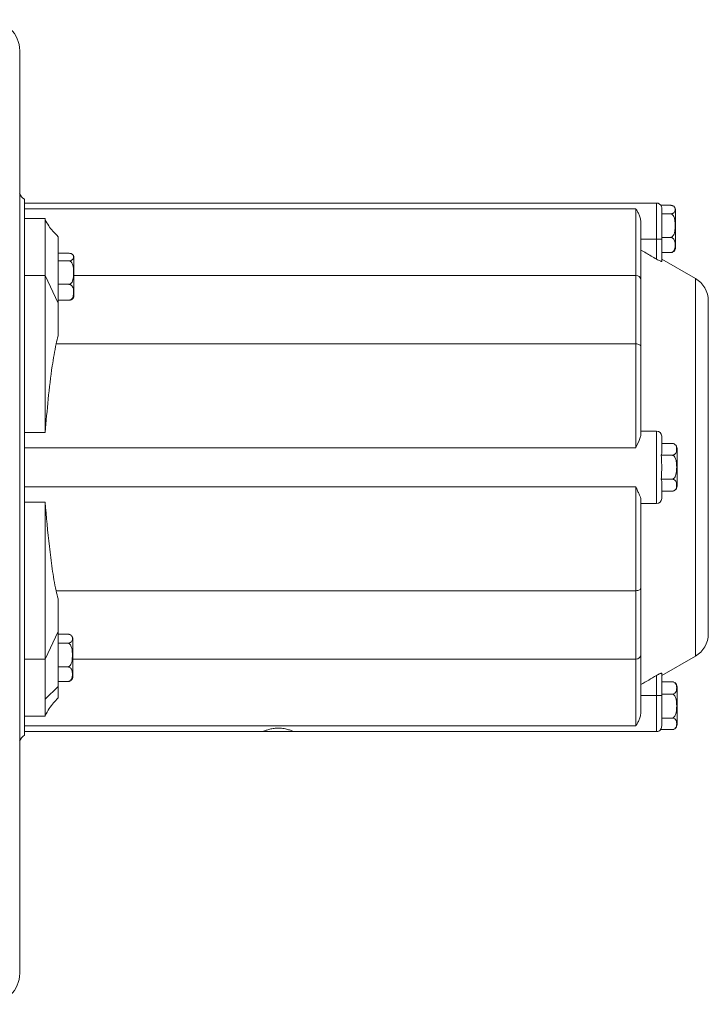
# Model space of a CAD drawing. Header units: millimetres. Extents: x 104 to 691, y -53 to 667.
# Tile 9 of 29: x 290 to 423, y -51 to 139. Entities that reach past the tile are written whole.
import ezdxf

# ---------------------------------------------------------------- set-up
doc = ezdxf.new("R2010")
doc.units = ezdxf.units.MM

msp = doc.modelspace()

# ---------------------------------------------------------------- linework, layer by layer
at = {"color": 7, "linetype": 'Continuous', "lineweight": 15}
for p, q in [((289.95, 133.27), (289.95, -44.73)), ((290.86, 1.17), (290.86, 104.62)), ((412.86, 103.89), (290.86, 103.89)), ((408.86, 102.78), (290.86, 102.78)), ((408.86, 89.89), (408.86, 102.78)), ((413.69, 103.45), (415.54, 103.45)), ((413.86, 102.82), (413.86, 101.94)), ((294.86, 100.89), (290.86, 100.89)), ((294.86, 100.89), (294.86, 89.89)), ((413.86, 101.82), (413.86, 101.94)), ((413.86, 101.82), (415.54, 101.82)), ((413.86, 101.7), (413.86, 96.89)), ((416.54, 99.48), (416.54, 102.51)), ((409.86, 99.99), (409.86, 89.05)), ((416.54, 95.28), (416.54, 99.48)), ((297.36, 97.39), (297.36, 84.59)), ((413.86, 97.26), (415.54, 97.26)), ((412.86, 96.89), (409.86, 96.89)), ((412.86, 96.89), (413.86, 96.89)), ((412.86, 93.06), (412.86, 96.89)), ((413.86, 96.89), (413.86, 92.64)), ((297.36, 94.19), (299.43, 94.19)), ((300.43, 90.39), (300.43, 93.28)), ((413.86, 94.34), (415.54, 94.34)), ((297.36, 92.73), (299.43, 92.73)), ((420.36, 89.34), (413.86, 93.09)), ((294.86, 89.89), (290.86, 89.89)), ((297.36, 84.59), (294.86, 89.89)), ((294.86, 89.89), (294.86, 59.61)), ((300.43, 86.05), (300.43, 90.39)), ((408.86, 76.71), (408.86, 89.89)), ((297.36, 88.21), (299.43, 88.21)), ((409.86, 89.05), (409.86, 76.17)), ((297.36, 85.14), (299.43, 85.14)), ((297.36, 84.59), (297.36, 78.25)), ((422.86, 20.78), (422.86, 85.01)), ((408.86, 76.71), (296.97, 76.71)), ((408.86, 56.68), (408.86, 76.71)), ((409.86, 76.17), (409.86, 59.17)), ((294.86, 59.61), (290.86, 59.61)), ((412.86, 59.89), (409.86, 59.89)), ((412.86, 45.89), (412.86, 59.89)), ((413.86, 58.89), (413.86, 55.58)), ((413.86, 57.51), (415.82, 57.51)), ((408.86, 56.68), (290.86, 56.68)), ((413.77, 55.23), (415.83, 55.23)), ((416.83, 52.92), (416.83, 56.51)), ((416.83, 49.28), (416.83, 52.92)), ((413.76, 50.61), (415.83, 50.61)), ((413.86, 50.24), (413.86, 46.89)), ((408.86, 49.11), (290.86, 49.11)), ((408.86, 29.08), (408.86, 49.11)), ((413.86, 48.28), (415.83, 48.28)), ((415.75, 48.28), (415.86, 48.28)), ((290.86, 46.18), (294.86, 46.18)), ((294.86, 46.18), (294.86, 15.89)), ((409.86, 46.62), (409.86, 29.62)), ((412.86, 45.89), (409.86, 45.89)), ((408.86, 29.08), (296.97, 29.08)), ((408.86, 15.89), (408.86, 29.08)), ((409.86, 29.62), (409.86, 16.74)), ((297.36, 27.54), (297.36, 21.2)), ((297.36, 21.2), (294.86, 15.89)), ((297.36, 21.2), (297.36, 10.59)), ((297.36, 20.7), (299.2, 20.7)), ((300.2, 16.61), (300.2, 19.74)), ((297.36, 18.95), (299.2, 18.95)), ((294.86, 15.89), (290.86, 15.89)), ((294.86, 15.89), (294.86, 8.12)), ((300.2, 12.51), (300.2, 16.61)), ((408.86, 3.01), (408.86, 15.89)), ((409.86, 16.74), (409.86, 5.8)), ((413.86, 12.7), (420.36, 16.45)), ((297.36, 14.38), (299.2, 14.38)), ((297.36, 11.55), (299.2, 11.55)), ((412.86, 8.89), (412.86, 12.73)), ((413.86, 13.15), (413.86, 8.89)), ((413.86, 11.51), (415.83, 11.51)), ((416.17, 11.46), (416.12, 11.47)), ((294.86, 8.12), (297.36, 10.59)), ((297.36, 10.59), (297.36, 8.39)), ((416.83, 6.83), (416.83, 10.51)), ((294.86, 8.12), (294.86, 4.89)), ((412.86, 8.89), (409.86, 8.89)), ((412.86, 8.89), (413.86, 8.89)), ((413.86, 9.13), (415.83, 9.13)), ((413.86, 8.89), (413.86, 3.03)), ((416.83, 3.28), (416.83, 6.83)), ((294.86, 4.89), (290.86, 4.89)), ((413.86, 4.51), (415.83, 4.51)), ((408.86, 3.01), (290.86, 3.01)), ((413.65, 2.28), (415.83, 2.28)), ((416.12, 2.32), (416.23, 2.36)), ((290.86, 1.89), (336.86, 1.89)), ((336.86, 1.89), (342.86, 1.89)), ((342.86, 1.89), (412.86, 1.89))]:
    msp.add_line(p, q, dxfattribs=at)
at = {"color": 8, "linetype": 'Continuous', "lineweight": 15}
for p, q in [((412.86, 96.89), (412.86, 103.89)), ((408.86, 89.89), (300.43, 89.89)), ((420.36, 16.45), (420.36, 89.34)), ((408.86, 15.89), (300.2, 15.89)), ((412.86, 1.89), (412.86, 8.89))]:
    msp.add_line(p, q, dxfattribs=at)
at = {"color": 7, "linetype": 'Continuous', "lineweight": 15, "flags": 128}
for points in [[(409.86, 76.17), (409.84, 76.27), (409.79, 76.37), (409.69, 76.47), (409.57, 76.55), (409.42, 76.62), (409.24, 76.67), (409.06, 76.7), (408.86, 76.71)], [(408.86, 29.08), (409.06, 29.09), (409.24, 29.12), (409.42, 29.17), (409.57, 29.24), (409.69, 29.32), (409.79, 29.42), (409.84, 29.52), (409.86, 29.62)]]:
    msp.add_lwpolyline(points, dxfattribs=at)
at = {"color": 7, "linetype": 'Continuous', "lineweight": 15}
for centre, radius, start, end in [((283.95, 133.27), 6, 0, 90), ((412.86, 102.89), 1, 16.2198, 90), ((415.54, 102.51), 1, 0, 41.5802), ((415.54, 95.28), 1, 318.4518, 0), ((299.43, 93.28), 1, 0, 37.7701), ((408.94, 88.97), 0.931, 5.365, 94.514), ((417.86, 85.01), 5, 0, 60), ((299.43, 86.05), 1, 322.319, 0), ((412.86, 58.89), 1, 0, 90), ((415.83, 56.51), 1, 69.7248, 96.9958), ((415.83, 56.51), 1, 0, 54.3654), ((415.83, 49.28), 1, 305.5462, 0), ((412.86, 46.89), 1, 270, 360), ((299.2, 19.74), 1, 0, 40.5983), ((417.86, 20.78), 5, 300, 0), ((408.94, 16.82), 0.931, 265.4897, 354.6333), ((299.2, 12.51), 1, 315.0104, 0), ((415.83, 10.51), 1, 0, 55.9436), ((412.86, 2.89), 1, 270, 324.7041), ((415.83, 3.28), 1, 307.7858, 0), ((283.95, -44.73), 6, 270, 0)]:
    msp.add_arc(centre, radius, start, end, dxfattribs=at)
for centre, major_axis, start_param, end_param in [((291.85, 106.36), (1.42, 1.42), 2.670647, 3.409685), ((291.85, -0.57), (-1.42, 1.42), 6.015093, 6.754131)]:
    msp.add_ellipse(centre, major_axis=major_axis, ratio=0.998783, start_param=start_param, end_param=end_param, dxfattribs=at)
for points, knots in [([(409.86, 99.99), (409.86, 100.29), (409.82, 100.57), (409.7, 101.1), (409.61, 101.35), (409.42, 101.82), (409.32, 102.03), (409.09, 102.43), (408.98, 102.62), (408.86, 102.78)], [0, 0, 0, 0, 0.25, 0.25, 0.5, 0.5, 0.75, 0.75, 1, 1, 1, 1]), ([(413.86, 102.82), (413.87, 102.94), (413.89, 103.06), (413.82, 103.17), (413.82, 103.17)], [0, 0, 0, 0, 0.990811, 1, 1, 1, 1]), ([(415.54, 103.45), (415.6, 103.45), (415.72, 103.45), (415.91, 103.41), (416.12, 103.33), (416.41, 103.1), (416.48, 102.74), (416.46, 102.36), (416.31, 102.09), (416.12, 101.95), (415.92, 101.86), (415.73, 101.82), (415.6, 101.82), (415.54, 101.82)], [0, 0, 0, 0, 0.032769, 0.065432, 0.117648, 0.205176, 0.449554, 0.679383, 0.796592, 0.879896, 0.928255, 0.966549, 1, 1, 1, 1]), ([(297.36, 97.39), (297.01, 97.75), (296.36, 98.4), (295.51, 99.51), (295.08, 100.3), (294.86, 100.71)], [0, 0, 0, 0, 0.363582, 0.672007, 1, 1, 1, 1]), ([(415.54, 101.82), (415.57, 101.81), (415.66, 101.81), (415.82, 101.75), (416.02, 101.59), (416.26, 101.22), (416.44, 100.51), (416.48, 99.54), (416.44, 98.61), (416.28, 97.93), (416.09, 97.57), (415.88, 97.37), (415.71, 97.27), (415.59, 97.26), (415.54, 97.26)], [0, 0, 0, 0, 0.017059, 0.048483, 0.092736, 0.161202, 0.291891, 0.499919, 0.708551, 0.812677, 0.890531, 0.935924, 0.972602, 1, 1, 1, 1]), ([(415.54, 97.26), (415.6, 97.25), (415.72, 97.25), (415.91, 97.18), (416.12, 97.03), (416.41, 96.63), (416.48, 95.98), (416.46, 95.31), (416.31, 94.83), (416.12, 94.57), (415.92, 94.42), (415.73, 94.35), (415.6, 94.34), (415.54, 94.34)], [0, 0, 0, 0, 0.032769, 0.065432, 0.117651, 0.205175, 0.449553, 0.679383, 0.796594, 0.879896, 0.928254, 0.96655, 1, 1, 1, 1]), ([(299.43, 94.19), (299.49, 94.19), (299.61, 94.18), (299.8, 94.15), (300.01, 94.08), (300.3, 93.87), (300.37, 93.55), (300.35, 93.22), (300.2, 92.98), (300.02, 92.85), (299.81, 92.77), (299.62, 92.74), (299.49, 92.73), (299.43, 92.73)], [0, 0, 0, 0, 0.032769, 0.065433, 0.117648, 0.205176, 0.449555, 0.679383, 0.796592, 0.879894, 0.928253, 0.96655, 1, 1, 1, 1]), ([(409.86, 94.82), (410.52, 94.44), (411.52, 93.85), (412.52, 93.26), (412.86, 93.06)], [0, 0, 0, 0, 0.657429, 1, 1, 1, 1]), ([(415.54, 94.34), (415.6, 94.34), (415.72, 94.34), (415.91, 94.38), (416.11, 94.46), (416.26, 94.55), (416.28, 94.61), (416.28, 94.62)], [0, 0, 0, 0, 0.152006, 0.303522, 0.545745, 0.951763, 1, 1, 1, 1]), ([(299.43, 92.73), (299.46, 92.73), (299.55, 92.72), (299.71, 92.67), (299.91, 92.5), (300.15, 92.13), (300.33, 91.43), (300.37, 90.47), (300.33, 89.55), (300.17, 88.88), (299.98, 88.51), (299.78, 88.31), (299.6, 88.22), (299.48, 88.21), (299.43, 88.21)], [0, 0, 0, 0, 0.01706, 0.048485, 0.092736, 0.161201, 0.291893, 0.499921, 0.708555, 0.812677, 0.890529, 0.935922, 0.972601, 1, 1, 1, 1]), ([(413.86, 92.64), (413.86, 92.63), (413.85, 92.62), (413.83, 92.62), (413.81, 92.62), (413.72, 92.64), (413.64, 92.67), (413.45, 92.75), (413.34, 92.8), (413.1, 92.93), (412.98, 92.99), (412.86, 93.06)], [0, 0, 0, 0, 0.125, 0.125, 0.25, 0.25, 0.5, 0.5, 0.75, 0.75, 1, 1, 1, 1]), ([(299.43, 88.21), (299.49, 88.2), (299.61, 88.19), (299.8, 88.12), (300.01, 87.97), (300.3, 87.55), (300.37, 86.87), (300.35, 86.16), (300.2, 85.66), (300.02, 85.38), (299.81, 85.23), (299.62, 85.15), (299.49, 85.14), (299.43, 85.14)], [0, 0, 0, 0, 0.0327686, 0.0654329, 0.1176478, 0.205177, 0.4495522, 0.6793816, 0.7965914, 0.8798953, 0.9282517, 0.9665496, 1, 1, 1, 1]), ([(299.43, 85.14), (299.49, 85.14), (299.61, 85.15), (299.8, 85.18), (300.01, 85.25), (300.17, 85.35), (300.19, 85.42), (300.2, 85.45)], [0, 0, 0, 0, 0.130876, 0.261336, 0.469884, 0.819466, 1, 1, 1, 1]), ([(296.97, 76.71), (296.71, 75.29), (296.06, 71.76), (295.43, 66.05), (295.05, 61.76), (294.86, 59.61)], [0, 0, 0, 0, 0.249318, 0.624515, 1, 1, 1, 1]), ([(409.86, 59.17), (409.81, 58.94), (409.68, 58.3), (409.16, 57.35), (408.86, 56.69), (408.86, 56.68)], [0, 0, 0, 0, 0.358444, 0.995727, 1, 1, 1, 1]), ([(415.83, 57.51), (415.89, 57.51), (416.01, 57.5), (416.2, 57.45), (416.41, 57.34), (416.7, 57.02), (416.77, 56.52), (416.75, 55.99), (416.6, 55.62), (416.42, 55.41), (416.21, 55.3), (416.02, 55.24), (415.89, 55.23), (415.83, 55.23)], [0, 0, 0, 0, 0.0327688, 0.0654345, 0.1176492, 0.2051765, 0.4495545, 0.6793816, 0.7965896, 0.8798928, 0.9282524, 0.9665501, 1, 1, 1, 1]), ([(413.86, 55.58), (413.85, 55.48), (413.84, 55.36), (413.78, 55.25), (413.77, 55.23)], [0, 0, 0, 0, 0.843404, 1, 1, 1, 1]), ([(413.77, 55.23), (413.81, 54.6), (413.87, 53.84), (413.86, 53.08), (413.86, 52.96)], [0, 0, 0, 0, 0.8366066, 1, 1, 1, 1]), ([(415.83, 55.23), (415.86, 55.23), (415.95, 55.22), (416.11, 55.16), (416.32, 55), (416.55, 54.62), (416.73, 53.9), (416.77, 52.92), (416.73, 51.98), (416.57, 51.3), (416.38, 50.93), (416.18, 50.72), (416, 50.63), (415.88, 50.62), (415.83, 50.61)], [0, 0, 0, 0, 0.017059, 0.048487, 0.092738, 0.161204, 0.291898, 0.499918, 0.708553, 0.812676, 0.890527, 0.935923, 0.972602, 1, 1, 1, 1]), ([(413.86, 52.91), (413.86, 52.53), (413.86, 52.14), (413.85, 51.38), (413.83, 50.99), (413.76, 50.61)], [0, 0, 0, 0, 0.5, 0.5, 1, 1, 1, 1]), ([(413.76, 50.61), (413.79, 50.56), (413.85, 50.44), (413.86, 50.31), (413.86, 50.24)], [0, 0, 0, 0, 0.438976, 1, 1, 1, 1]), ([(415.83, 50.61), (415.89, 50.61), (416.01, 50.6), (416.2, 50.55), (416.41, 50.43), (416.7, 50.11), (416.77, 49.59), (416.75, 49.06), (416.6, 48.67), (416.42, 48.46), (416.21, 48.35), (416.02, 48.29), (415.89, 48.28), (415.83, 48.28)], [0, 0, 0, 0, 0.032769, 0.065435, 0.117649, 0.205176, 0.449555, 0.679383, 0.796592, 0.879893, 0.928252, 0.966549, 1, 1, 1, 1]), ([(409.86, 46.62), (409.86, 46.76), (409.82, 46.93), (409.7, 47.29), (409.61, 47.49), (409.42, 47.91), (409.32, 48.13), (409.09, 48.6), (408.98, 48.85), (408.86, 49.11)], [0, 0, 0, 0, 0.25, 0.25, 0.5, 0.5, 0.75, 0.75, 1, 1, 1, 1]), ([(294.86, 46.18), (295.1, 43.32), (295.36, 40.46), (295.85, 36.18), (296.03, 34.76), (296.33, 32.62), (296.44, 31.91), (296.69, 30.5), (296.82, 29.79), (296.97, 29.08)], [0, 0, 0, 0, 0.5, 0.5, 0.75, 0.75, 0.875, 0.875, 1, 1, 1, 1]), ([(299.2, 20.7), (299.26, 20.7), (299.38, 20.69), (299.56, 20.65), (299.78, 20.57), (300.06, 20.33), (300.14, 19.94), (300.12, 19.54), (299.97, 19.25), (299.78, 19.09), (299.58, 19.01), (299.39, 18.96), (299.26, 18.96), (299.2, 18.95)], [0, 0, 0, 0, 0.0327686, 0.0654333, 0.117649, 0.2051765, 0.449554, 0.6793832, 0.796591, 0.879894, 0.9282536, 0.9665493, 1, 1, 1, 1]), ([(299.2, 18.95), (299.23, 18.95), (299.32, 18.95), (299.48, 18.89), (299.68, 18.73), (299.92, 18.35), (300.1, 17.64), (300.14, 16.67), (300.1, 15.74), (299.94, 15.06), (299.75, 14.69), (299.54, 14.49), (299.36, 14.39), (299.25, 14.38), (299.2, 14.38)], [0, 0, 0, 0, 0.01706, 0.048487, 0.092734, 0.161202, 0.291893, 0.499918, 0.708551, 0.812678, 0.89053, 0.935922, 0.972601, 1, 1, 1, 1]), ([(299.2, 14.38), (299.26, 14.37), (299.38, 14.37), (299.56, 14.3), (299.78, 14.16), (300.06, 13.77), (300.14, 13.14), (300.12, 12.49), (299.97, 12.03), (299.78, 11.77), (299.58, 11.63), (299.39, 11.56), (299.26, 11.55), (299.2, 11.55)], [0, 0, 0, 0, 0.032768, 0.065434, 0.117648, 0.205176, 0.449555, 0.679382, 0.796591, 0.879895, 0.928253, 0.966549, 1, 1, 1, 1]), ([(299.2, 11.55), (299.26, 11.55), (299.38, 11.56), (299.56, 11.6), (299.77, 11.68), (299.85, 11.76), (299.9, 11.8)], [0, 0, 0, 0, 0.170396, 0.340254, 0.611777, 1, 1, 1, 1]), ([(412.86, 12.73), (412.98, 12.8), (413.1, 12.86), (413.34, 12.99), (413.44, 13.04), (413.64, 13.12), (413.72, 13.15), (413.83, 13.17), (413.86, 13.17), (413.86, 13.15)], [0, 0, 0, 0, 0.25, 0.25, 0.5, 0.5, 0.75, 0.75, 1, 1, 1, 1]), ([(415.83, 11.51), (415.95, 11.51), (416.06, 11.49), (416.24, 11.42), (416.32, 11.38), (416.51, 11.23), (416.58, 11.12), (416.68, 10.9), (416.71, 10.78), (416.75, 10.55), (416.76, 10.44), (416.76, 10.21), (416.75, 10.09), (416.71, 9.86), (416.68, 9.74), (416.58, 9.52), (416.51, 9.41), (416.32, 9.26), (416.24, 9.22), (416.05, 9.15), (415.95, 9.13), (415.83, 9.13)], [0, 0, 0, 0, 0.0625, 0.0625, 0.125, 0.125, 0.25, 0.25, 0.375, 0.375, 0.5, 0.5, 0.625, 0.625, 0.75, 0.75, 0.875, 0.875, 0.9375, 0.9375, 1, 1, 1, 1]), ([(416.12, 11.47), (416.08, 11.48), (416, 11.51), (415.89, 11.51), (415.83, 11.51)], [0, 0, 0, 0, 0.417733, 1, 1, 1, 1]), ([(294.86, 4.95), (295.12, 5.43), (295.58, 6.31), (296.48, 7.44), (297.07, 8.08), (297.36, 8.39)], [0, 0, 0, 0, 0.375484, 0.690382, 1, 1, 1, 1]), ([(415.83, 9.13), (415.94, 9.13), (416.06, 9.09), (416.24, 8.96), (416.32, 8.88), (416.44, 8.69), (416.49, 8.59), (416.57, 8.38), (416.61, 8.27), (416.68, 7.94), (416.71, 7.72), (416.75, 7.27), (416.76, 7.05), (416.76, 6.6), (416.75, 6.37), (416.71, 5.93), (416.68, 5.7), (416.58, 5.27), (416.5, 5.05), (416.32, 4.77), (416.24, 4.68), (416.05, 4.55), (415.94, 4.51), (415.83, 4.51)], [0, 0, 0, 0, 0.0625, 0.0625, 0.125, 0.125, 0.1875, 0.1875, 0.25, 0.25, 0.375, 0.375, 0.5, 0.5, 0.625, 0.625, 0.75, 0.75, 0.875, 0.875, 0.9375, 0.9375, 1, 1, 1, 1]), ([(409.86, 5.8), (409.86, 5.5), (409.82, 5.22), (409.7, 4.69), (409.61, 4.43), (409.42, 3.97), (409.32, 3.76), (409.09, 3.36), (408.98, 3.17), (408.86, 3.01)], [0, 0, 0, 0, 0.25, 0.25, 0.5, 0.5, 0.75, 0.75, 1, 1, 1, 1]), ([(415.83, 4.51), (415.95, 4.51), (416.06, 4.49), (416.24, 4.43), (416.32, 4.39), (416.51, 4.25), (416.58, 4.15), (416.68, 3.94), (416.71, 3.83), (416.75, 3.61), (416.76, 3.5), (416.76, 3.29), (416.75, 3.18), (416.71, 2.96), (416.68, 2.85), (416.58, 2.64), (416.51, 2.54), (416.32, 2.4), (416.24, 2.36), (416.05, 2.3), (415.95, 2.28), (415.83, 2.28)], [0, 0, 0, 0, 0.0625, 0.0625, 0.125, 0.125, 0.25, 0.25, 0.375, 0.375, 0.5, 0.5, 0.625, 0.625, 0.75, 0.75, 0.875, 0.875, 0.9375, 0.9375, 1, 1, 1, 1]), ([(342.86, 1.89), (342.86, 1.9), (342.85, 1.9), (342.7, 1.96), (342.22, 2.15), (341.48, 2.38), (340.53, 2.56), (339.52, 2.59), (338.6, 2.46), (337.8, 2.25), (337.18, 2.03), (336.89, 1.91), (336.87, 1.9), (336.86, 1.89)], [0, 0, 0, 0, 0.017359, 0.115779, 0.215263, 0.322008, 0.433087, 0.537146, 0.633595, 0.73369, 0.842622, 0.952683, 1, 1, 1, 1]), ([(413.86, 3.03), (413.86, 2.91), (413.85, 2.78), (413.79, 2.52), (413.74, 2.4), (413.65, 2.28)], [0, 0, 0, 0, 0.5, 0.5, 1, 1, 1, 1])]:
    msp.add_open_spline(points, degree=3, knots=knots, dxfattribs=at)
for points in [[(413.86, 101.7), (413.86, 101.74), (413.86, 101.78), (413.86, 101.82)], [(297.36, 78.25), (297.21, 77.75), (297.09, 77.23), (296.97, 76.71)], [(296.97, 29.08), (297.09, 28.56), (297.21, 28.04), (297.36, 27.54)], [(412.86, 12.73), (411.86, 12.14), (410.86, 11.56), (409.86, 10.97)]]:
    msp.add_open_spline(points, degree=3, dxfattribs=at)

doc.saveas('drawing.dxf')
